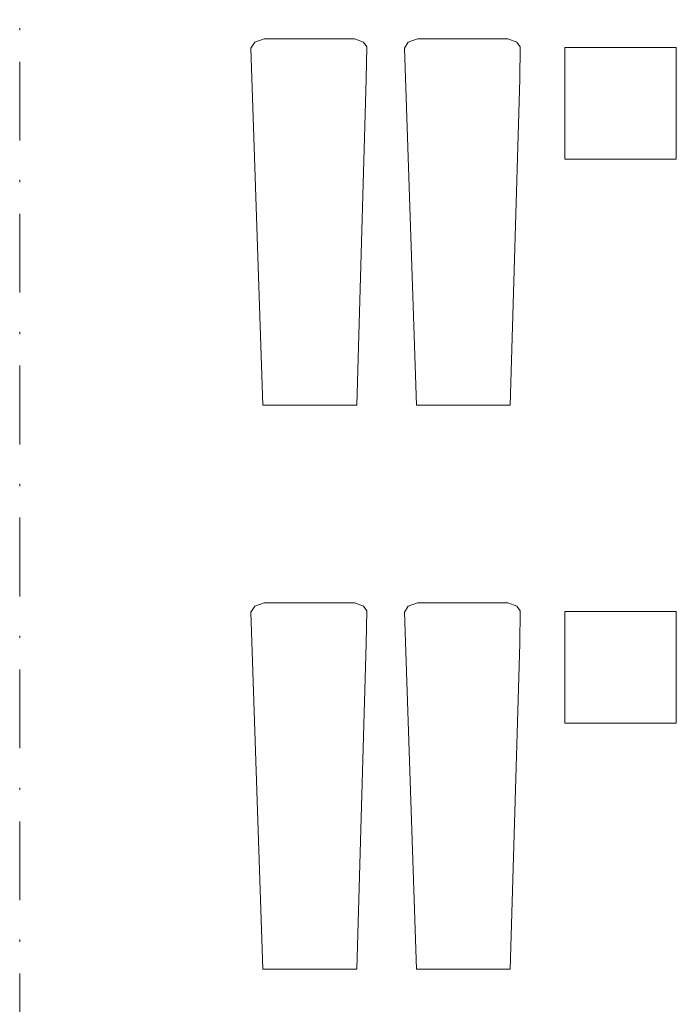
# Model space of a CAD drawing. Header units: millimetres. Extents: x 0 to 1184, y 0 to 836.
# Tile 176 of 241: x 982 to 1011, y 460 to 504. Entities that reach past the tile are written whole.
import ezdxf
from ezdxf.xclip import XClip

# ---------------------------------------------------------------- set-up
doc = ezdxf.new("R2010")
doc.units = ezdxf.units.MM
doc.header["$MEASUREMENT"] = 0
doc.header["$XCLIPFRAME"] = 0
doc.linetypes.add('Штрихпунктирная', pattern=[6.702778, 3.527778, -1.763889, 0, -1.411111])
doc.layers.add('Интерьер - лежаки 2', color=7, linetype='Continuous')
doc.layers.add('Элемент Модели - Оси', color=7, linetype='Continuous')

# ---------------------------------------------------------------- blocks, each defined once
blk = doc.blocks.new('Чертеж_4_4', base_point=(-278.479, 89.564))
at = {"layer": 'Интерьер - лежаки 2', "color": 7, "linetype": 'Continuous', "lineweight": 15}
for p, q in [((1005.938, 497.839), (1005.938, 502.839)), ((1005.938, 502.839), (1010.938, 502.839)), ((1010.938, 502.839), (1010.938, 497.839)), ((1010.938, 497.839), (1005.938, 497.839)), ((1005.938, 472.584), (1005.938, 477.584)), ((1005.938, 477.584), (1010.938, 477.584)), ((1010.938, 477.584), (1010.938, 472.584)), ((1010.938, 472.584), (1005.938, 472.584))]:
    blk.add_line(p, q, dxfattribs=at)
at = {"layer": 'Интерьер - лежаки 2', "color": 7, "linetype": 'Continuous', "lineweight": 15, "flags": 128}
for points in [[(997.049, 501.408), (997.067, 502.86), (996.926, 503.074), (996.519, 503.219), (992.47, 503.22), (992.052, 503.074), (991.884, 502.806), (992.419, 486.819), (996.619, 486.819)], [(1003.923, 501.408), (1003.941, 502.86), (1003.8, 503.074), (1003.393, 503.219), (999.344, 503.22), (998.925, 503.074), (998.758, 502.806), (999.293, 486.819), (1003.493, 486.819)], [(997.049, 476.153), (997.067, 477.605), (996.926, 477.819), (996.519, 477.964), (992.47, 477.965), (992.052, 477.819), (991.884, 477.551), (992.419, 461.564), (996.619, 461.564)], [(1003.923, 476.153), (1003.941, 477.605), (1003.8, 477.819), (1003.393, 477.964), (999.344, 477.965), (998.925, 477.819), (998.758, 477.551), (999.293, 461.564), (1003.493, 461.564)]]:
    blk.add_lwpolyline(points, close=True, dxfattribs=at)
at = {"layer": 'Элемент Модели - Оси', "color": 7, "linetype": 'Штрихпунктирная', "lineweight": 15}
blk.add_line((981.521, 828.727), (981.521, 151.766), dxfattribs=at)

msp = doc.modelspace()

# ---------------------------------------------------------------- block references
at = {"color": 161, "linetype": 'Continuous', "lineweight": 40, "true_color": 0x83aefe}
ref = msp.add_blockref('Чертеж_4_4', (-278.479, 89.564), dxfattribs=at)
XClip(ref).set_block_clipping_path([(57.3201676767, 151.7660533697), (1181.0522393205, 828.727105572)])

doc.saveas('drawing.dxf')
